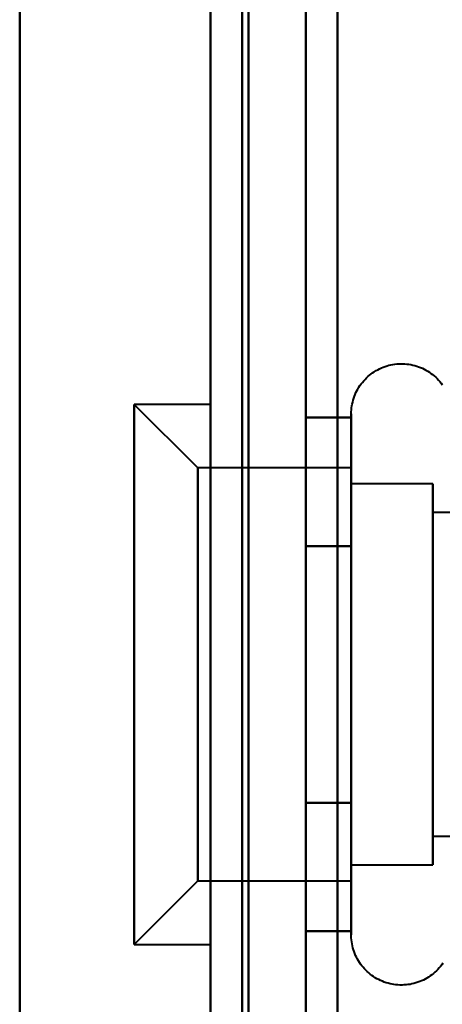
# Model space of a CAD drawing. Header units: millimetres. Extents: x -1442 to 3067, y -120 to 1171.
# Tile 23 of 66: x 417.5 to 424.15, y 178.18 to 193.68. Entities that reach past the tile are written whole.
import ezdxf

# ---------------------------------------------------------------- set-up
doc = ezdxf.new("R2010")
doc.units = ezdxf.units.MM
doc.layers.add('G-IMPT', color=8, linetype='Continuous', lineweight=40)

# ---------------------------------------------------------------- blocks, each defined once
blk = doc.blocks.new('NEXA 1500 CALQUES_dwg-769064-Gauche')
at = {"layer": 'G-IMPT'}
for p, q in [((420.5, 1097.272), (420.5, 129.472)), ((420.5, 1097.272), (420.5, 129.472)), ((417.5, 128.972), (417.5, 258.072)), ((420.3, 186.622), (419.3, 187.622)), ((420.3, 186.622), (419.3, 187.622)), ((420.3, 186.622), (419.3, 187.622)), ((420.3, 186.622), (419.3, 187.622)), ((420.5, 187.622), (419.3, 187.622)), ((420.5, 187.622), (419.3, 187.622)), ((420.5, 187.622), (419.3, 187.622)), ((420.5, 187.622), (419.3, 187.622)), ((419.3, 187.622), (419.3, 181.247)), ((419.3, 187.622), (419.3, 181.247)), ((419.3, 187.622), (419.3, 181.247)), ((419.3, 187.622), (419.3, 181.247)), ((419.3, 181.247), (419.3, 187.622)), ((419.3, 181.247), (419.3, 187.622)), ((419.3, 181.247), (419.3, 187.622)), ((419.3, 181.247), (419.3, 187.622)), ((420.5, 187.622), (420.5, 181.247)), ((420.5, 187.622), (420.5, 181.247)), ((420.5, 187.622), (420.5, 181.247)), ((420.5, 187.622), (420.5, 181.247)), ((420.5, 181.247), (420.5, 187.622)), ((420.5, 181.247), (420.5, 187.622)), ((420.5, 181.247), (420.5, 187.622)), ((420.5, 181.247), (420.5, 187.622)), ((422.715, 181.322), (422.715, 187.472)), ((422.715, 181.322), (422.715, 187.472)), ((422.715, 185.422), (422.715, 187.472)), ((422.715, 185.422), (422.715, 187.472)), ((422.715, 181.322), (422.715, 186.923)), ((422.715, 181.322), (422.715, 186.923)), ((422.715, 186.622), (420.3, 186.622)), ((422.715, 186.622), (420.3, 186.622)), ((422.715, 186.622), (420.3, 186.622)), ((422.715, 186.622), (420.3, 186.622)), ((420.3, 186.622), (420.3, 181.747)), ((420.3, 186.622), (420.3, 181.747)), ((420.3, 186.622), (420.3, 181.747)), ((420.3, 186.622), (420.3, 181.747)), ((420.3, 181.747), (420.3, 186.622)), ((420.3, 181.747), (420.3, 186.622)), ((420.3, 181.747), (420.3, 186.622)), ((420.3, 181.747), (420.3, 186.622)), ((422.715, 186.622), (422.715, 180.558)), ((422.715, 186.622), (422.715, 180.558)), ((422.715, 186.622), (422.715, 180.558)), ((422.715, 186.622), (422.715, 180.558)), ((422.715, 181.747), (422.715, 186.622)), ((422.715, 181.747), (422.715, 186.622)), ((422.715, 184.997), (422.715, 186.622)), ((422.715, 184.997), (422.715, 186.622)), ((424, 186.372), (422.715, 186.372)), ((424, 186.372), (422.715, 186.372)), ((424, 186.372), (422.715, 186.372)), ((424, 186.372), (422.715, 186.372)), ((422.715, 186.372), (422.715, 180.774)), ((422.715, 186.372), (422.715, 180.774)), ((422.715, 186.372), (422.715, 180.774)), ((422.715, 186.372), (422.715, 180.774)), ((422.715, 180.774), (422.715, 186.372)), ((422.715, 180.774), (422.715, 186.372)), ((422.715, 180.774), (422.715, 186.372)), ((422.715, 180.774), (422.715, 186.372)), ((424, 186.372), (424, 181.872)), ((424, 186.372), (424, 181.872)), ((424, 186.372), (424, 181.872)), ((424, 186.372), (424, 181.872)), ((424, 180.774), (424, 186.372)), ((424, 180.774), (424, 186.372)), ((424, 184.872), (424, 186.372)), ((424, 184.872), (424, 186.372)), ((422.715, 186.187), (422.715, 180.122)), ((422.715, 186.187), (422.715, 180.122)), ((422.715, 186.187), (422.715, 180.122)), ((422.715, 186.187), (422.715, 180.122)), ((422.715, 181.747), (422.715, 186.187)), ((422.715, 181.747), (422.715, 186.187)), ((422.715, 185.97), (422.715, 180.372)), ((422.715, 185.97), (422.715, 180.372)), ((422.715, 185.97), (422.715, 180.372)), ((422.715, 185.97), (422.715, 180.372)), ((422.715, 180.372), (422.715, 185.97)), ((422.715, 180.372), (422.715, 185.97)), ((422.715, 180.372), (422.715, 185.97)), ((422.715, 180.372), (422.715, 185.97)), ((424, 181.872), (424, 185.97)), ((424, 181.872), (424, 185.97)), ((424, 180.372), (424, 185.97)), ((424, 180.372), (424, 185.97)), ((435.889, 185.921), (424, 185.921)), ((435.889, 185.921), (424, 185.921)), ((435.889, 185.921), (424, 185.921)), ((435.889, 185.921), (424, 185.921)), ((424, 185.921), (424, 182.098)), ((424, 185.921), (424, 182.098)), ((424, 185.921), (424, 182.098)), ((424, 185.921), (424, 182.098)), ((424, 182.098), (424, 185.921)), ((424, 182.098), (424, 185.921)), ((424, 182.098), (424, 185.921)), ((424, 182.098), (424, 185.921)), ((419.3, 185.497), (419.3, 179.122)), ((419.3, 185.497), (419.3, 179.122)), ((419.3, 185.497), (419.3, 179.122)), ((419.3, 185.497), (419.3, 179.122)), ((419.3, 179.122), (419.3, 185.497)), ((419.3, 179.122), (419.3, 185.497)), ((419.3, 179.122), (419.3, 185.497)), ((419.3, 179.122), (419.3, 185.497)), ((420.5, 185.497), (420.5, 179.122)), ((420.5, 185.497), (420.5, 179.122)), ((420.5, 185.497), (420.5, 179.122)), ((420.5, 185.497), (420.5, 179.122)), ((420.5, 179.122), (420.5, 185.497)), ((420.5, 179.122), (420.5, 185.497)), ((420.5, 179.122), (420.5, 185.497)), ((420.5, 179.122), (420.5, 185.497)), ((422.715, 179.822), (422.715, 185.422)), ((422.715, 179.822), (422.715, 185.422)), ((422.715, 179.272), (422.715, 185.422)), ((422.715, 179.272), (422.715, 185.422)), ((420.3, 184.997), (420.3, 180.122)), ((420.3, 184.997), (420.3, 180.122)), ((420.3, 184.997), (420.3, 180.122)), ((420.3, 184.997), (420.3, 180.122)), ((420.3, 180.122), (420.3, 184.997)), ((420.3, 180.122), (420.3, 184.997)), ((420.3, 180.122), (420.3, 184.997)), ((420.3, 180.122), (420.3, 184.997)), ((422.715, 180.558), (422.715, 184.997)), ((422.715, 180.558), (422.715, 184.997)), ((422.715, 180.122), (422.715, 184.997)), ((422.715, 180.122), (422.715, 184.997)), ((424, 184.872), (424, 180.372)), ((424, 184.872), (424, 180.372)), ((424, 184.872), (424, 180.372)), ((424, 184.872), (424, 180.372)), ((424, 180.774), (424, 184.872)), ((424, 180.774), (424, 184.872)), ((424, 184.646), (424, 180.824)), ((424, 184.646), (424, 180.824)), ((424, 184.646), (424, 180.824)), ((424, 184.646), (424, 180.824)), ((424, 180.824), (424, 184.646)), ((424, 180.824), (424, 184.646)), ((424, 180.824), (424, 184.646)), ((424, 180.824), (424, 184.646)), ((424, 180.372), (424, 181.872)), ((424, 180.372), (424, 181.872)), ((422.715, 180.122), (422.715, 181.747)), ((422.715, 180.122), (422.715, 181.747)), ((422.715, 179.272), (422.715, 181.322)), ((422.715, 179.272), (422.715, 181.322)), ((424, 180.824), (435.889, 180.824)), ((424, 180.824), (435.889, 180.824)), ((424, 180.824), (435.889, 180.824)), ((424, 180.824), (435.889, 180.824)), ((422.715, 180.372), (424, 180.372)), ((422.715, 180.372), (424, 180.372)), ((422.715, 180.372), (424, 180.372)), ((422.715, 180.372), (424, 180.372)), ((419.3, 179.122), (420.3, 180.122)), ((419.3, 179.122), (420.3, 180.122)), ((419.3, 179.122), (420.3, 180.122)), ((419.3, 179.122), (420.3, 180.122)), ((420.3, 180.122), (422.715, 180.122)), ((420.3, 180.122), (422.715, 180.122)), ((420.3, 180.122), (422.715, 180.122)), ((420.3, 180.122), (422.715, 180.122)), ((419.3, 179.122), (420.5, 179.122)), ((419.3, 179.122), (420.5, 179.122)), ((419.3, 179.122), (420.5, 179.122)), ((419.3, 179.122), (420.5, 179.122))]:
    blk.add_line(p, q, dxfattribs=at)
at = {"layer": 'G-IMPT', "flags": 128}
for points in [[(422.5, 1097.772), (422.5, 855.572), (422.5, 613.372), (422.5, 371.172), (422.5, 128.972)], [(422.5, 128.972), (422.5, 371.172), (422.5, 613.372), (422.5, 855.572), (422.5, 1097.772)], [(422.5, 128.972), (422.5, 371.172), (422.5, 613.372), (422.5, 855.572), (422.5, 1097.772)], [(422.5, 1097.772), (422.5, 855.572), (422.5, 613.372), (422.5, 371.172), (422.5, 128.972)], [(420.5, 129.472), (420.5, 371.422), (420.5, 613.372), (420.5, 855.322), (420.5, 1097.272)], [(420.5, 1097.272), (420.5, 855.322), (420.5, 613.372), (420.5, 371.422), (420.5, 129.472)], [(420.5, 1097.272), (420.5, 855.322), (420.5, 613.372), (420.5, 371.422), (420.5, 129.472)], [(420.5, 129.472), (420.5, 371.422), (420.5, 613.372), (420.5, 855.322), (420.5, 1097.272)], [(420.5, 129.472), (420.5, 371.422), (420.5, 613.372), (420.5, 855.322), (420.5, 1097.272)], [(420.5, 1097.272), (420.5, 855.322), (420.5, 613.372), (420.5, 371.422), (420.5, 129.472)], [(420.5, 1097.272), (420.5, 855.322), (420.5, 613.372), (420.5, 371.422), (420.5, 129.472)], [(420.5, 129.472), (420.5, 371.422), (420.5, 613.372), (420.5, 855.322), (420.5, 1097.272)], [(421, 129.472), (421, 371.422), (421, 613.372), (421, 855.322), (421, 1097.272)], [(421, 1097.272), (421, 855.322), (421, 613.372), (421, 371.422), (421, 129.472)], [(421, 1097.272), (421, 855.322), (421, 613.372), (421, 371.422), (421, 129.472)], [(421, 129.472), (421, 371.422), (421, 613.372), (421, 855.322), (421, 1097.272)], [(421.1, 1097.272), (421.1, 855.322), (421.1, 613.372), (421.1, 371.422), (421.1, 129.472)], [(421.1, 129.472), (421.1, 371.422), (421.1, 613.372), (421.1, 855.322), (421.1, 1097.272)], [(421.1, 129.472), (421.1, 371.422), (421.1, 613.372), (421.1, 855.322), (421.1, 1097.272)], [(421.1, 1097.272), (421.1, 855.322), (421.1, 613.372), (421.1, 371.422), (421.1, 129.472)], [(421.1, 1097.272), (421.1, 855.322), (421.1, 613.372), (421.1, 371.422), (421.1, 129.472)], [(421.1, 129.472), (421.1, 371.422), (421.1, 613.372), (421.1, 855.322), (421.1, 1097.272)], [(421.1, 129.472), (421.1, 371.422), (421.1, 613.372), (421.1, 855.322), (421.1, 1097.272)], [(421.1, 1097.272), (421.1, 855.322), (421.1, 613.372), (421.1, 371.422), (421.1, 129.472)], [(421.1, 129.472), (421.1, 371.422), (421.1, 613.372), (421.1, 855.322), (421.1, 1097.272)], [(421.1, 1097.272), (421.1, 855.322), (421.1, 613.372), (421.1, 371.422), (421.1, 129.472)], [(421.1, 1097.272), (421.1, 855.322), (421.1, 613.372), (421.1, 371.422), (421.1, 129.472)], [(421.1, 129.472), (421.1, 371.422), (421.1, 613.372), (421.1, 855.322), (421.1, 1097.272)], [(422.5, 1097.272), (422.5, 855.322), (422.5, 613.372), (422.5, 371.422), (422.5, 129.472)], [(422.5, 129.472), (422.5, 371.422), (422.5, 613.372), (422.5, 855.322), (422.5, 1097.272)], [(422.5, 129.472), (422.5, 371.422), (422.5, 613.372), (422.5, 855.322), (422.5, 1097.272)], [(422.5, 1097.272), (422.5, 855.322), (422.5, 613.372), (422.5, 371.422), (422.5, 129.472)], [(422.5, 129.472), (422.5, 371.422), (422.5, 613.372), (422.5, 855.322), (422.5, 1097.272)], [(422.5, 1097.272), (422.5, 855.322), (422.5, 613.372), (422.5, 371.422), (422.5, 129.472)], [(422.5, 1097.272), (422.5, 855.322), (422.5, 613.372), (422.5, 371.422), (422.5, 129.472)], [(422.5, 129.472), (422.5, 371.422), (422.5, 613.372), (422.5, 855.322), (422.5, 1097.272)], [(417.5, 128.972), (417.5, 362.422), (417.5, 595.872), (417.5, 829.322), (417.5, 1062.772)], [(417.5, 128.972), (417.5, 362.422), (417.5, 595.872), (417.5, 829.322), (417.5, 1062.772)], [(417.5, 1062.772), (417.5, 829.322), (417.5, 595.872), (417.5, 362.422), (417.5, 128.972)], [(417.5, 128.972), (417.5, 161.247), (417.5, 193.522), (417.5, 225.797), (417.5, 258.072)], [(417.5, 258.072), (417.5, 225.797), (417.5, 193.522), (417.5, 161.247), (417.5, 128.972)], [(417.5, 128.972), (417.5, 161.247), (417.5, 193.522), (417.5, 225.797), (417.5, 258.072)], [(417.5, 258.072), (417.5, 225.797), (417.5, 193.522), (417.5, 161.247), (417.5, 128.972)], [(422.5, 128.972), (422.5, 161.247), (422.5, 193.522), (422.5, 225.797), (422.5, 258.072)], [(422.5, 258.072), (422.5, 225.797), (422.5, 193.522), (422.5, 161.247), (422.5, 128.972)], [(422.5, 258.072), (422.5, 225.797), (422.5, 193.522), (422.5, 161.247), (422.5, 128.972)], [(422.5, 128.972), (422.5, 161.247), (422.5, 193.522), (422.5, 225.797), (422.5, 258.072)], [(421, 223.372), (421, 208.372), (421, 193.372), (421, 178.372), (421, 163.372)], [(421, 163.372), (421, 178.372), (421, 193.372), (421, 208.372), (421, 223.372)], [(421, 163.372), (421, 178.372), (421, 193.372), (421, 208.372), (421, 223.372)], [(421, 223.372), (421, 208.372), (421, 193.372), (421, 178.372), (421, 163.372)], [(421, 223.372), (421, 208.372), (421, 193.372), (421, 178.372), (421, 163.372)], [(421, 163.372), (421, 178.372), (421, 193.372), (421, 208.372), (421, 223.372)], [(421, 163.372), (421, 178.372), (421, 193.372), (421, 208.372), (421, 223.372)], [(421, 223.372), (421, 208.372), (421, 193.372), (421, 178.372), (421, 163.372)], [(422, 163.372), (422, 178.372), (422, 193.372), (422, 208.372), (422, 223.372)], [(422, 223.372), (422, 208.372), (422, 193.372), (422, 178.372), (422, 163.372)], [(422, 223.372), (422, 208.372), (422, 193.372), (422, 178.372), (422, 163.372)], [(422, 163.372), (422, 178.372), (422, 193.372), (422, 208.372), (422, 223.372)], [(422, 163.372), (422, 178.372), (422, 193.372), (422, 208.372), (422, 223.372)], [(422, 223.372), (422, 208.372), (422, 193.372), (422, 178.372), (422, 163.372)], [(422, 223.372), (422, 208.372), (422, 193.372), (422, 178.372), (422, 163.372)], [(422, 163.372), (422, 178.372), (422, 193.372), (422, 208.372), (422, 223.372)], [(422.715, 187.472), (422.715, 187.504), (422.717, 187.535), (422.721, 187.567), (422.725, 187.598), (422.731, 187.629), (422.738, 187.66), (422.746, 187.691), (422.755, 187.721), (422.766, 187.751), (422.777, 187.78), (422.79, 187.809), (422.804, 187.837), (422.819, 187.865), (422.836, 187.892), (422.853, 187.919), (422.871, 187.944), (422.891, 187.969), (422.911, 187.993), (422.932, 188.017), (422.955, 188.039), (422.978, 188.061), (423.002, 188.082), (423.026, 188.101), (423.052, 188.12), (423.078, 188.137), (423.105, 188.154), (423.133, 188.169), (423.161, 188.184), (423.19, 188.197), (423.219, 188.209), (423.249, 188.22), (423.279, 188.23), (423.309, 188.238), (423.34, 188.245), (423.371, 188.251), (423.402, 188.256), (423.434, 188.259), (423.465, 188.262), (423.497, 188.263), (423.528, 188.262), (423.56, 188.261), (423.591, 188.258), (423.623, 188.254), (423.654, 188.249), (423.685, 188.242), (423.716, 188.234), (423.746, 188.225), (423.776, 188.215), (423.805, 188.204), (423.834, 188.191), (423.863, 188.177), (423.891, 188.162), (423.918, 188.146), (423.945, 188.129), (423.97, 188.111), (423.996, 188.092), (424.02, 188.072), (424.044, 188.051), (424.066, 188.029), (424.088, 188.006), (424.109, 187.982), (424.129, 187.958), (424.148, 187.933)], [(422.715, 187.472), (422.715, 187.504), (422.717, 187.535), (422.721, 187.567), (422.725, 187.598), (422.731, 187.629), (422.738, 187.66), (422.746, 187.691), (422.755, 187.721), (422.766, 187.751), (422.777, 187.78), (422.79, 187.809), (422.804, 187.837), (422.819, 187.865), (422.836, 187.892), (422.853, 187.919), (422.871, 187.944), (422.891, 187.969), (422.911, 187.993), (422.932, 188.017), (422.955, 188.039), (422.978, 188.061), (423.002, 188.082), (423.026, 188.101), (423.052, 188.12), (423.078, 188.137), (423.105, 188.154), (423.133, 188.169), (423.161, 188.184), (423.19, 188.197), (423.219, 188.209), (423.249, 188.22), (423.279, 188.23), (423.309, 188.238), (423.34, 188.245), (423.371, 188.251), (423.402, 188.256), (423.434, 188.259), (423.465, 188.262), (423.497, 188.263), (423.528, 188.262), (423.56, 188.261), (423.591, 188.258), (423.623, 188.254), (423.654, 188.249), (423.685, 188.242), (423.716, 188.234), (423.746, 188.225), (423.776, 188.215), (423.805, 188.204), (423.834, 188.191), (423.863, 188.177), (423.891, 188.162), (423.918, 188.146), (423.945, 188.129), (423.97, 188.111), (423.996, 188.092), (424.02, 188.072), (424.044, 188.051), (424.066, 188.029), (424.088, 188.006), (424.109, 187.982), (424.129, 187.958), (424.148, 187.933)], [(422.715, 187.472), (422.715, 187.504), (422.717, 187.535), (422.721, 187.567), (422.725, 187.598), (422.731, 187.629), (422.738, 187.66), (422.746, 187.691), (422.755, 187.721), (422.766, 187.751), (422.777, 187.78), (422.79, 187.809), (422.804, 187.837), (422.819, 187.865), (422.836, 187.892), (422.853, 187.919), (422.871, 187.944), (422.891, 187.969), (422.911, 187.993), (422.932, 188.017), (422.955, 188.039), (422.978, 188.061), (423.002, 188.082), (423.026, 188.101), (423.052, 188.12), (423.078, 188.137), (423.105, 188.154), (423.133, 188.169), (423.161, 188.184), (423.19, 188.197), (423.219, 188.209), (423.249, 188.22), (423.279, 188.23), (423.309, 188.238), (423.34, 188.245), (423.371, 188.251), (423.402, 188.256), (423.434, 188.259), (423.465, 188.262), (423.497, 188.263), (423.528, 188.262), (423.56, 188.261), (423.591, 188.258), (423.623, 188.254), (423.654, 188.249), (423.685, 188.242), (423.716, 188.234), (423.746, 188.225), (423.776, 188.215), (423.805, 188.204), (423.834, 188.191), (423.863, 188.177), (423.891, 188.162), (423.918, 188.146), (423.945, 188.129), (423.97, 188.111), (423.996, 188.092), (424.02, 188.072), (424.044, 188.051), (424.066, 188.029), (424.088, 188.006), (424.109, 187.982), (424.129, 187.958), (424.148, 187.933)], [(422.715, 187.472), (422.715, 187.504), (422.717, 187.535), (422.721, 187.567), (422.725, 187.598), (422.731, 187.629), (422.738, 187.66), (422.746, 187.691), (422.755, 187.721), (422.766, 187.751), (422.777, 187.78), (422.79, 187.809), (422.804, 187.837), (422.819, 187.865), (422.836, 187.892), (422.853, 187.919), (422.871, 187.944), (422.891, 187.969), (422.911, 187.993), (422.932, 188.017), (422.955, 188.039), (422.978, 188.061), (423.002, 188.082), (423.026, 188.101), (423.052, 188.12), (423.078, 188.137), (423.105, 188.154), (423.133, 188.169), (423.161, 188.184), (423.19, 188.197), (423.219, 188.209), (423.249, 188.22), (423.279, 188.23), (423.309, 188.238), (423.34, 188.245), (423.371, 188.251), (423.402, 188.256), (423.434, 188.259), (423.465, 188.262), (423.497, 188.263), (423.528, 188.262), (423.56, 188.261), (423.591, 188.258), (423.623, 188.254), (423.654, 188.249), (423.685, 188.242), (423.716, 188.234), (423.746, 188.225), (423.776, 188.215), (423.805, 188.204), (423.834, 188.191), (423.863, 188.177), (423.891, 188.162), (423.918, 188.146), (423.945, 188.129), (423.97, 188.111), (423.996, 188.092), (424.02, 188.072), (424.044, 188.051), (424.066, 188.029), (424.088, 188.006), (424.109, 187.982), (424.129, 187.958), (424.148, 187.933)], [(422, 185.393), (422, 185.898), (422, 186.403), (422, 186.909), (422, 187.414)], [(422, 187.414), (422.179, 187.414), (422.357, 187.414), (422.536, 187.414), (422.715, 187.414)], [(422.715, 187.414), (422.536, 187.414), (422.357, 187.414), (422.179, 187.414), (422, 187.414)], [(422, 187.414), (422, 186.909), (422, 186.403), (422, 185.898), (422, 185.393)], [(422, 185.393), (422, 185.898), (422, 186.403), (422, 186.909), (422, 187.414)], [(422, 187.414), (422.179, 187.414), (422.357, 187.414), (422.536, 187.414), (422.715, 187.414)], [(422.715, 187.414), (422.536, 187.414), (422.357, 187.414), (422.179, 187.414), (422, 187.414)], [(422, 187.414), (422, 186.909), (422, 186.403), (422, 185.898), (422, 185.393)], [(422, 185.393), (422, 185.898), (422, 186.403), (422, 186.909), (422, 187.414)], [(422, 187.414), (422.179, 187.414), (422.357, 187.414), (422.536, 187.414), (422.715, 187.414)], [(422, 187.414), (422, 186.909), (422, 186.403), (422, 185.898), (422, 185.393)], [(422.715, 187.414), (422.536, 187.414), (422.357, 187.414), (422.179, 187.414), (422, 187.414)], [(422, 185.393), (422, 185.898), (422, 186.403), (422, 186.909), (422, 187.414)], [(422, 187.414), (422.179, 187.414), (422.357, 187.414), (422.536, 187.414), (422.715, 187.414)], [(422, 187.414), (422, 186.909), (422, 186.403), (422, 185.898), (422, 185.393)], [(422.715, 187.414), (422.536, 187.414), (422.357, 187.414), (422.179, 187.414), (422, 187.414)], [(422, 185.393), (422, 185.898), (422, 186.403), (422, 186.909), (422, 187.414)], [(422, 187.414), (422, 186.909), (422, 186.403), (422, 185.898), (422, 185.393)], [(422, 185.393), (422, 185.898), (422, 186.403), (422, 186.909), (422, 187.414)], [(422, 187.414), (422, 186.909), (422, 186.403), (422, 185.898), (422, 185.393)], [(422, 185.393), (422, 185.898), (422, 186.403), (422, 186.909), (422, 187.414)], [(422, 187.414), (422, 186.909), (422, 186.403), (422, 185.898), (422, 185.393)], [(422, 185.393), (422, 185.898), (422, 186.403), (422, 186.909), (422, 187.414)], [(422, 187.414), (422, 186.909), (422, 186.403), (422, 185.898), (422, 185.393)], [(422.715, 187.472), (422.715, 187.469), (422.715, 187.459), (422.715, 187.443), (422.715, 187.42), (422.715, 187.391), (422.715, 187.355), (422.715, 187.313), (422.715, 187.264), (422.715, 187.209), (422.715, 187.149), (422.715, 187.082), (422.715, 187.009), (422.715, 186.93), (422.715, 186.846), (422.715, 186.756), (422.715, 186.661), (422.715, 186.56), (422.715, 186.455), (422.715, 186.344), (422.715, 186.229), (422.715, 186.109), (422.715, 185.985), (422.715, 185.856), (422.715, 185.724), (422.715, 185.588), (422.715, 185.448), (422.715, 185.305), (422.715, 185.159), (422.715, 185.01), (422.715, 184.858), (422.715, 184.704), (422.715, 184.548), (422.715, 184.39), (422.715, 184.23), (422.715, 184.069), (422.715, 183.907), (422.715, 183.744), (422.715, 183.58), (422.715, 183.417), (422.715, 183.253), (422.715, 183.089), (422.715, 182.925), (422.715, 182.763), (422.715, 182.601), (422.715, 182.441), (422.715, 182.282), (422.715, 182.125), (422.715, 181.969), (422.715, 181.817), (422.715, 181.666), (422.715, 181.518), (422.715, 181.374), (422.715, 181.322)], [(422.715, 185.422), (422.715, 185.563), (422.715, 185.7), (422.715, 185.833), (422.715, 185.962), (422.715, 186.087), (422.715, 186.208), (422.715, 186.324), (422.715, 186.435), (422.715, 186.542), (422.715, 186.643), (422.715, 186.739), (422.715, 186.83), (422.715, 186.916), (422.715, 186.995), (422.715, 187.069), (422.715, 187.137), (422.715, 187.199), (422.715, 187.255), (422.715, 187.304), (422.715, 187.348), (422.715, 187.385), (422.715, 187.415), (422.715, 187.439), (422.715, 187.457), (422.715, 187.468), (422.715, 187.472)], [(422.715, 187.472), (422.715, 187.469), (422.715, 187.459), (422.715, 187.443), (422.715, 187.42), (422.715, 187.391), (422.715, 187.355), (422.715, 187.313), (422.715, 187.264), (422.715, 187.209), (422.715, 187.149), (422.715, 187.082), (422.715, 187.009), (422.715, 186.93), (422.715, 186.846), (422.715, 186.756), (422.715, 186.661), (422.715, 186.56), (422.715, 186.455), (422.715, 186.344), (422.715, 186.229), (422.715, 186.109), (422.715, 185.985), (422.715, 185.856), (422.715, 185.724), (422.715, 185.588), (422.715, 185.448), (422.715, 185.305), (422.715, 185.159), (422.715, 185.01), (422.715, 184.858), (422.715, 184.704), (422.715, 184.548), (422.715, 184.39), (422.715, 184.23), (422.715, 184.069), (422.715, 183.907), (422.715, 183.744), (422.715, 183.58), (422.715, 183.417), (422.715, 183.253), (422.715, 183.089), (422.715, 182.925), (422.715, 182.763), (422.715, 182.601), (422.715, 182.441), (422.715, 182.282), (422.715, 182.125), (422.715, 181.969), (422.715, 181.817), (422.715, 181.666), (422.715, 181.518), (422.715, 181.374), (422.715, 181.322)], [(422.715, 185.422), (422.715, 185.563), (422.715, 185.7), (422.715, 185.833), (422.715, 185.962), (422.715, 186.087), (422.715, 186.208), (422.715, 186.324), (422.715, 186.435), (422.715, 186.542), (422.715, 186.643), (422.715, 186.739), (422.715, 186.83), (422.715, 186.916), (422.715, 186.995), (422.715, 187.069), (422.715, 187.137), (422.715, 187.199), (422.715, 187.255), (422.715, 187.304), (422.715, 187.348), (422.715, 187.385), (422.715, 187.415), (422.715, 187.439), (422.715, 187.457), (422.715, 187.468), (422.715, 187.472)], [(422.715, 187.472), (422.715, 187.469), (422.715, 187.459), (422.715, 187.443), (422.715, 187.42), (422.715, 187.391), (422.715, 187.355), (422.715, 187.313), (422.715, 187.264), (422.715, 187.209), (422.715, 187.149), (422.715, 187.082), (422.715, 187.009), (422.715, 186.93), (422.715, 186.846), (422.715, 186.756), (422.715, 186.661), (422.715, 186.56), (422.715, 186.455), (422.715, 186.344), (422.715, 186.229), (422.715, 186.109), (422.715, 185.985), (422.715, 185.856), (422.715, 185.724), (422.715, 185.588), (422.715, 185.448), (422.715, 185.305), (422.715, 185.159), (422.715, 185.01), (422.715, 184.858), (422.715, 184.704), (422.715, 184.548), (422.715, 184.39), (422.715, 184.23), (422.715, 184.069), (422.715, 183.907), (422.715, 183.744), (422.715, 183.58), (422.715, 183.417), (422.715, 183.253), (422.715, 183.089), (422.715, 182.925), (422.715, 182.763), (422.715, 182.601), (422.715, 182.441), (422.715, 182.282), (422.715, 182.125), (422.715, 181.969), (422.715, 181.817), (422.715, 181.666), (422.715, 181.518), (422.715, 181.374), (422.715, 181.322)], [(422.715, 185.422), (422.715, 185.563), (422.715, 185.7), (422.715, 185.833), (422.715, 185.962), (422.715, 186.087), (422.715, 186.208), (422.715, 186.324), (422.715, 186.435), (422.715, 186.542), (422.715, 186.643), (422.715, 186.739), (422.715, 186.83), (422.715, 186.916), (422.715, 186.995), (422.715, 187.069), (422.715, 187.137), (422.715, 187.199), (422.715, 187.255), (422.715, 187.304), (422.715, 187.348), (422.715, 187.385), (422.715, 187.415), (422.715, 187.439), (422.715, 187.457), (422.715, 187.468), (422.715, 187.472)], [(422.715, 187.472), (422.715, 187.469), (422.715, 187.459), (422.715, 187.443), (422.715, 187.42), (422.715, 187.391), (422.715, 187.355), (422.715, 187.313), (422.715, 187.264), (422.715, 187.209), (422.715, 187.149), (422.715, 187.082), (422.715, 187.009), (422.715, 186.93), (422.715, 186.846), (422.715, 186.756), (422.715, 186.661), (422.715, 186.56), (422.715, 186.455), (422.715, 186.344), (422.715, 186.229), (422.715, 186.109), (422.715, 185.985), (422.715, 185.856), (422.715, 185.724), (422.715, 185.588), (422.715, 185.448), (422.715, 185.305), (422.715, 185.159), (422.715, 185.01), (422.715, 184.858), (422.715, 184.704), (422.715, 184.548), (422.715, 184.39), (422.715, 184.23), (422.715, 184.069), (422.715, 183.907), (422.715, 183.744), (422.715, 183.58), (422.715, 183.417), (422.715, 183.253), (422.715, 183.089), (422.715, 182.925), (422.715, 182.763), (422.715, 182.601), (422.715, 182.441), (422.715, 182.282), (422.715, 182.125), (422.715, 181.969), (422.715, 181.817), (422.715, 181.666), (422.715, 181.518), (422.715, 181.374), (422.715, 181.322)], [(422.715, 185.422), (422.715, 185.563), (422.715, 185.7), (422.715, 185.833), (422.715, 185.962), (422.715, 186.087), (422.715, 186.208), (422.715, 186.324), (422.715, 186.435), (422.715, 186.542), (422.715, 186.643), (422.715, 186.739), (422.715, 186.83), (422.715, 186.916), (422.715, 186.995), (422.715, 187.069), (422.715, 187.137), (422.715, 187.199), (422.715, 187.255), (422.715, 187.304), (422.715, 187.348), (422.715, 187.385), (422.715, 187.415), (422.715, 187.439), (422.715, 187.457), (422.715, 187.468), (422.715, 187.472)], [(422.715, 187.414), (422.715, 186.909), (422.715, 186.403), (422.715, 185.898), (422.715, 185.393)], [(422.715, 185.393), (422.715, 185.898), (422.715, 186.403), (422.715, 186.909), (422.715, 187.414)], [(422.715, 187.414), (422.715, 186.909), (422.715, 186.403), (422.715, 185.898), (422.715, 185.393)], [(422.715, 185.393), (422.715, 185.898), (422.715, 186.403), (422.715, 186.909), (422.715, 187.414)], [(422.715, 187.414), (422.715, 186.909), (422.715, 186.403), (422.715, 185.898), (422.715, 185.393)], [(422.715, 185.393), (422.715, 185.898), (422.715, 186.403), (422.715, 186.909), (422.715, 187.414)], [(422.715, 187.414), (422.715, 186.909), (422.715, 186.403), (422.715, 185.898), (422.715, 185.393)], [(422.715, 185.393), (422.715, 185.898), (422.715, 186.403), (422.715, 186.909), (422.715, 187.414)], [(422, 181.352), (422, 182.362), (422, 183.372), (422, 184.383), (422, 185.393)], [(422, 185.393), (422.179, 185.393), (422.357, 185.393), (422.536, 185.393), (422.715, 185.393)], [(422.715, 185.393), (422.536, 185.393), (422.357, 185.393), (422.179, 185.393), (422, 185.393)], [(422, 185.393), (422.179, 185.393), (422.357, 185.393), (422.536, 185.393), (422.715, 185.393)], [(422.715, 185.393), (422.536, 185.393), (422.357, 185.393), (422.179, 185.393), (422, 185.393)], [(422, 185.393), (422, 184.383), (422, 183.372), (422, 182.362), (422, 181.352)], [(422.715, 185.393), (422.536, 185.393), (422.357, 185.393), (422.179, 185.393), (422, 185.393)], [(422, 185.393), (422.179, 185.393), (422.357, 185.393), (422.536, 185.393), (422.715, 185.393)], [(422.715, 185.393), (422.536, 185.393), (422.357, 185.393), (422.179, 185.393), (422, 185.393)], [(422, 185.393), (422, 184.383), (422, 183.372), (422, 182.362), (422, 181.352)], [(422, 181.352), (422, 182.362), (422, 183.372), (422, 184.383), (422, 185.393)], [(422, 185.393), (422.179, 185.393), (422.357, 185.393), (422.536, 185.393), (422.715, 185.393)], [(422, 181.352), (422, 182.362), (422, 183.372), (422, 184.383), (422, 185.393)], [(422, 185.393), (422.179, 185.393), (422.357, 185.393), (422.536, 185.393), (422.715, 185.393)], [(422.715, 185.393), (422.536, 185.393), (422.357, 185.393), (422.179, 185.393), (422, 185.393)], [(422, 185.393), (422.179, 185.393), (422.357, 185.393), (422.536, 185.393), (422.715, 185.393)], [(422, 185.393), (422, 184.383), (422, 183.372), (422, 182.362), (422, 181.352)], [(422.715, 185.393), (422.536, 185.393), (422.357, 185.393), (422.179, 185.393), (422, 185.393)], [(422, 181.352), (422, 182.362), (422, 183.372), (422, 184.383), (422, 185.393)], [(422, 185.393), (422.179, 185.393), (422.357, 185.393), (422.536, 185.393), (422.715, 185.393)], [(422.715, 185.393), (422.536, 185.393), (422.357, 185.393), (422.179, 185.393), (422, 185.393)], [(422, 185.393), (422.179, 185.393), (422.357, 185.393), (422.536, 185.393), (422.715, 185.393)], [(422, 185.393), (422, 184.383), (422, 183.372), (422, 182.362), (422, 181.352)], [(422.715, 185.393), (422.536, 185.393), (422.357, 185.393), (422.179, 185.393), (422, 185.393)], [(422, 185.393), (422, 184.383), (422, 183.372), (422, 182.362), (422, 181.352)], [(422, 181.352), (422, 182.362), (422, 183.372), (422, 184.383), (422, 185.393)], [(422, 181.352), (422, 182.362), (422, 183.372), (422, 184.383), (422, 185.393)], [(422, 185.393), (422, 184.383), (422, 183.372), (422, 182.362), (422, 181.352)], [(422, 181.352), (422, 182.362), (422, 183.372), (422, 184.383), (422, 185.393)], [(422, 185.393), (422, 184.383), (422, 183.372), (422, 182.362), (422, 181.352)], [(422, 181.352), (422, 182.362), (422, 183.372), (422, 184.383), (422, 185.393)], [(422, 185.393), (422, 184.383), (422, 183.372), (422, 182.362), (422, 181.352)], [(422.715, 179.272), (422.715, 179.276), (422.715, 179.285), (422.715, 179.302), (422.715, 179.325), (422.715, 179.354), (422.715, 179.39), (422.715, 179.432), (422.715, 179.48), (422.715, 179.535), (422.715, 179.596), (422.715, 179.663), (422.715, 179.736), (422.715, 179.814), (422.715, 179.899), (422.715, 179.988), (422.715, 180.084), (422.715, 180.184), (422.715, 180.29), (422.715, 180.4), (422.715, 180.516), (422.715, 180.636), (422.715, 180.76), (422.715, 180.888), (422.715, 181.021), (422.715, 181.157), (422.715, 181.297), (422.715, 181.44), (422.715, 181.586), (422.715, 181.735), (422.715, 181.887), (422.715, 182.041), (422.715, 182.197), (422.715, 182.355), (422.715, 182.514), (422.715, 182.675), (422.715, 182.838), (422.715, 183.001), (422.715, 183.164), (422.715, 183.328), (422.715, 183.492), (422.715, 183.656), (422.715, 183.819), (422.715, 183.982), (422.715, 184.143), (422.715, 184.304), (422.715, 184.463), (422.715, 184.62), (422.715, 184.775), (422.715, 184.928), (422.715, 185.079), (422.715, 185.226), (422.715, 185.371), (422.715, 185.422)], [(422.715, 179.272), (422.715, 179.276), (422.715, 179.285), (422.715, 179.302), (422.715, 179.325), (422.715, 179.354), (422.715, 179.39), (422.715, 179.432), (422.715, 179.48), (422.715, 179.535), (422.715, 179.596), (422.715, 179.663), (422.715, 179.736), (422.715, 179.814), (422.715, 179.899), (422.715, 179.988), (422.715, 180.084), (422.715, 180.184), (422.715, 180.29), (422.715, 180.4), (422.715, 180.516), (422.715, 180.636), (422.715, 180.76), (422.715, 180.888), (422.715, 181.021), (422.715, 181.157), (422.715, 181.297), (422.715, 181.44), (422.715, 181.586), (422.715, 181.735), (422.715, 181.887), (422.715, 182.041), (422.715, 182.197), (422.715, 182.355), (422.715, 182.514), (422.715, 182.675), (422.715, 182.838), (422.715, 183.001), (422.715, 183.164), (422.715, 183.328), (422.715, 183.492), (422.715, 183.656), (422.715, 183.819), (422.715, 183.982), (422.715, 184.143), (422.715, 184.304), (422.715, 184.463), (422.715, 184.62), (422.715, 184.775), (422.715, 184.928), (422.715, 185.079), (422.715, 185.226), (422.715, 185.371), (422.715, 185.422)], [(422.715, 179.272), (422.715, 179.276), (422.715, 179.285), (422.715, 179.302), (422.715, 179.325), (422.715, 179.354), (422.715, 179.39), (422.715, 179.432), (422.715, 179.48), (422.715, 179.535), (422.715, 179.596), (422.715, 179.663), (422.715, 179.736), (422.715, 179.814), (422.715, 179.899), (422.715, 179.988), (422.715, 180.084), (422.715, 180.184), (422.715, 180.29), (422.715, 180.4), (422.715, 180.516), (422.715, 180.636), (422.715, 180.76), (422.715, 180.888), (422.715, 181.021), (422.715, 181.157), (422.715, 181.297), (422.715, 181.44), (422.715, 181.586), (422.715, 181.735), (422.715, 181.887), (422.715, 182.041), (422.715, 182.197), (422.715, 182.355), (422.715, 182.514), (422.715, 182.675), (422.715, 182.838), (422.715, 183.001), (422.715, 183.164), (422.715, 183.328), (422.715, 183.492), (422.715, 183.656), (422.715, 183.819), (422.715, 183.982), (422.715, 184.143), (422.715, 184.304), (422.715, 184.463), (422.715, 184.62), (422.715, 184.775), (422.715, 184.928), (422.715, 185.079), (422.715, 185.226), (422.715, 185.371), (422.715, 185.422)], [(422.715, 179.272), (422.715, 179.276), (422.715, 179.285), (422.715, 179.302), (422.715, 179.325), (422.715, 179.354), (422.715, 179.39), (422.715, 179.432), (422.715, 179.48), (422.715, 179.535), (422.715, 179.596), (422.715, 179.663), (422.715, 179.736), (422.715, 179.814), (422.715, 179.899), (422.715, 179.988), (422.715, 180.084), (422.715, 180.184), (422.715, 180.29), (422.715, 180.4), (422.715, 180.516), (422.715, 180.636), (422.715, 180.76), (422.715, 180.888), (422.715, 181.021), (422.715, 181.157), (422.715, 181.297), (422.715, 181.44), (422.715, 181.586), (422.715, 181.735), (422.715, 181.887), (422.715, 182.041), (422.715, 182.197), (422.715, 182.355), (422.715, 182.514), (422.715, 182.675), (422.715, 182.838), (422.715, 183.001), (422.715, 183.164), (422.715, 183.328), (422.715, 183.492), (422.715, 183.656), (422.715, 183.819), (422.715, 183.982), (422.715, 184.143), (422.715, 184.304), (422.715, 184.463), (422.715, 184.62), (422.715, 184.775), (422.715, 184.928), (422.715, 185.079), (422.715, 185.226), (422.715, 185.371), (422.715, 185.422)], [(422.715, 185.393), (422.715, 184.383), (422.715, 183.372), (422.715, 182.362), (422.715, 181.352)], [(422.715, 181.352), (422.715, 182.362), (422.715, 183.372), (422.715, 184.383), (422.715, 185.393)], [(422.715, 181.352), (422.715, 182.362), (422.715, 183.372), (422.715, 184.383), (422.715, 185.393)], [(422.715, 185.393), (422.715, 184.383), (422.715, 183.372), (422.715, 182.362), (422.715, 181.352)], [(422.715, 185.393), (422.715, 184.383), (422.715, 183.372), (422.715, 182.362), (422.715, 181.352)], [(422.715, 181.352), (422.715, 182.362), (422.715, 183.372), (422.715, 184.383), (422.715, 185.393)], [(422.715, 185.393), (422.715, 184.383), (422.715, 183.372), (422.715, 182.362), (422.715, 181.352)], [(422.715, 181.352), (422.715, 182.362), (422.715, 183.372), (422.715, 184.383), (422.715, 185.393)], [(422.715, 181.352), (422.536, 181.352), (422.357, 181.352), (422.179, 181.352), (422, 181.352)], [(422, 181.352), (422.179, 181.352), (422.357, 181.352), (422.536, 181.352), (422.715, 181.352)], [(422.715, 181.352), (422.536, 181.352), (422.357, 181.352), (422.179, 181.352), (422, 181.352)], [(422, 181.352), (422, 180.846), (422, 180.341), (422, 179.836), (422, 179.331)], [(422, 179.331), (422, 179.836), (422, 180.341), (422, 180.846), (422, 181.352)], [(422, 181.352), (422.179, 181.352), (422.357, 181.352), (422.536, 181.352), (422.715, 181.352)], [(422, 181.352), (422.179, 181.352), (422.357, 181.352), (422.536, 181.352), (422.715, 181.352)], [(422.715, 181.352), (422.536, 181.352), (422.357, 181.352), (422.179, 181.352), (422, 181.352)], [(422, 181.352), (422, 180.846), (422, 180.341), (422, 179.836), (422, 179.331)], [(422, 179.331), (422, 179.836), (422, 180.341), (422, 180.846), (422, 181.352)], [(422, 181.352), (422.179, 181.352), (422.357, 181.352), (422.536, 181.352), (422.715, 181.352)], [(422.715, 181.352), (422.536, 181.352), (422.357, 181.352), (422.179, 181.352), (422, 181.352)], [(422, 179.331), (422, 179.836), (422, 180.341), (422, 180.846), (422, 181.352)], [(422, 181.352), (422.179, 181.352), (422.357, 181.352), (422.536, 181.352), (422.715, 181.352)], [(422.715, 181.352), (422.536, 181.352), (422.357, 181.352), (422.179, 181.352), (422, 181.352)], [(422, 181.352), (422.179, 181.352), (422.357, 181.352), (422.536, 181.352), (422.715, 181.352)], [(422, 181.352), (422, 180.846), (422, 180.341), (422, 179.836), (422, 179.331)], [(422.715, 181.352), (422.536, 181.352), (422.357, 181.352), (422.179, 181.352), (422, 181.352)], [(422, 181.352), (422, 180.846), (422, 180.341), (422, 179.836), (422, 179.331)], [(422.715, 181.352), (422.536, 181.352), (422.357, 181.352), (422.179, 181.352), (422, 181.352)], [(422, 179.331), (422, 179.836), (422, 180.341), (422, 180.846), (422, 181.352)], [(422, 181.352), (422.179, 181.352), (422.357, 181.352), (422.536, 181.352), (422.715, 181.352)], [(422.715, 181.352), (422.536, 181.352), (422.357, 181.352), (422.179, 181.352), (422, 181.352)], [(422, 181.352), (422.179, 181.352), (422.357, 181.352), (422.536, 181.352), (422.715, 181.352)], [(422, 181.352), (422, 180.846), (422, 180.341), (422, 179.836), (422, 179.331)], [(422, 179.331), (422, 179.836), (422, 180.341), (422, 180.846), (422, 181.352)], [(422, 181.352), (422, 180.846), (422, 180.341), (422, 179.836), (422, 179.331)], [(422, 179.331), (422, 179.836), (422, 180.341), (422, 180.846), (422, 181.352)], [(422, 181.352), (422, 180.846), (422, 180.341), (422, 179.836), (422, 179.331)], [(422, 179.331), (422, 179.836), (422, 180.341), (422, 180.846), (422, 181.352)], [(422, 179.331), (422, 179.836), (422, 180.341), (422, 180.846), (422, 181.352)], [(422, 181.352), (422, 180.846), (422, 180.341), (422, 179.836), (422, 179.331)], [(422.715, 179.331), (422.715, 179.836), (422.715, 180.341), (422.715, 180.846), (422.715, 181.352)], [(422.715, 181.352), (422.715, 180.846), (422.715, 180.341), (422.715, 179.836), (422.715, 179.331)], [(422.715, 179.331), (422.715, 179.836), (422.715, 180.341), (422.715, 180.846), (422.715, 181.352)], [(422.715, 181.352), (422.715, 180.846), (422.715, 180.341), (422.715, 179.836), (422.715, 179.331)], [(422.715, 181.352), (422.715, 180.846), (422.715, 180.341), (422.715, 179.836), (422.715, 179.331)], [(422.715, 179.331), (422.715, 179.836), (422.715, 180.341), (422.715, 180.846), (422.715, 181.352)], [(422.715, 179.331), (422.715, 179.836), (422.715, 180.341), (422.715, 180.846), (422.715, 181.352)], [(422.715, 181.352), (422.715, 180.846), (422.715, 180.341), (422.715, 179.836), (422.715, 179.331)], [(422.715, 181.322), (422.715, 181.182), (422.715, 181.045), (422.715, 180.912), (422.715, 180.783), (422.715, 180.658), (422.715, 180.537), (422.715, 180.421), (422.715, 180.309), (422.715, 180.203), (422.715, 180.101), (422.715, 180.005), (422.715, 179.914), (422.715, 179.829), (422.715, 179.749), (422.715, 179.675), (422.715, 179.608), (422.715, 179.546), (422.715, 179.49), (422.715, 179.44), (422.715, 179.397), (422.715, 179.36), (422.715, 179.329), (422.715, 179.305), (422.715, 179.288), (422.715, 179.277), (422.715, 179.272)], [(422.715, 181.322), (422.715, 181.182), (422.715, 181.045), (422.715, 180.912), (422.715, 180.783), (422.715, 180.658), (422.715, 180.537), (422.715, 180.421), (422.715, 180.309), (422.715, 180.203), (422.715, 180.101), (422.715, 180.005), (422.715, 179.914), (422.715, 179.829), (422.715, 179.749), (422.715, 179.675), (422.715, 179.608), (422.715, 179.546), (422.715, 179.49), (422.715, 179.44), (422.715, 179.397), (422.715, 179.36), (422.715, 179.329), (422.715, 179.305), (422.715, 179.288), (422.715, 179.277), (422.715, 179.272)], [(422.715, 181.322), (422.715, 181.182), (422.715, 181.045), (422.715, 180.912), (422.715, 180.783), (422.715, 180.658), (422.715, 180.537), (422.715, 180.421), (422.715, 180.309), (422.715, 180.203), (422.715, 180.101), (422.715, 180.005), (422.715, 179.914), (422.715, 179.829), (422.715, 179.749), (422.715, 179.675), (422.715, 179.608), (422.715, 179.546), (422.715, 179.49), (422.715, 179.44), (422.715, 179.397), (422.715, 179.36), (422.715, 179.329), (422.715, 179.305), (422.715, 179.288), (422.715, 179.277), (422.715, 179.272)], [(422.715, 181.322), (422.715, 181.182), (422.715, 181.045), (422.715, 180.912), (422.715, 180.783), (422.715, 180.658), (422.715, 180.537), (422.715, 180.421), (422.715, 180.309), (422.715, 180.203), (422.715, 180.101), (422.715, 180.005), (422.715, 179.914), (422.715, 179.829), (422.715, 179.749), (422.715, 179.675), (422.715, 179.608), (422.715, 179.546), (422.715, 179.49), (422.715, 179.44), (422.715, 179.397), (422.715, 179.36), (422.715, 179.329), (422.715, 179.305), (422.715, 179.288), (422.715, 179.277), (422.715, 179.272)], [(422, 179.331), (422.179, 179.331), (422.357, 179.331), (422.536, 179.331), (422.715, 179.331)], [(422.715, 179.331), (422.536, 179.331), (422.357, 179.331), (422.179, 179.331), (422, 179.331)], [(422, 179.331), (422.179, 179.331), (422.357, 179.331), (422.536, 179.331), (422.715, 179.331)], [(422.715, 179.331), (422.536, 179.331), (422.357, 179.331), (422.179, 179.331), (422, 179.331)], [(422.715, 179.331), (422.536, 179.331), (422.357, 179.331), (422.179, 179.331), (422, 179.331)], [(422, 179.331), (422.179, 179.331), (422.357, 179.331), (422.536, 179.331), (422.715, 179.331)], [(422, 179.331), (422.179, 179.331), (422.357, 179.331), (422.536, 179.331), (422.715, 179.331)], [(422.715, 179.331), (422.536, 179.331), (422.357, 179.331), (422.179, 179.331), (422, 179.331)], [(424.158, 178.826), (424.139, 178.8), (424.12, 178.775), (424.1, 178.751), (424.078, 178.728), (424.056, 178.705), (424.033, 178.684), (424.009, 178.663), (423.984, 178.643), (423.959, 178.625), (423.932, 178.607), (423.905, 178.591), (423.878, 178.575), (423.85, 178.561), (423.821, 178.548), (423.792, 178.536), (423.762, 178.525), (423.732, 178.515), (423.701, 178.507), (423.671, 178.499), (423.64, 178.493), (423.608, 178.489), (423.577, 178.485), (423.545, 178.483), (423.514, 178.482), (423.482, 178.482), (423.451, 178.484), (423.419, 178.487), (423.388, 178.491), (423.357, 178.496), (423.326, 178.503), (423.295, 178.51), (423.265, 178.519), (423.235, 178.53), (423.205, 178.541), (423.176, 178.554), (423.148, 178.567), (423.12, 178.582), (423.093, 178.598), (423.066, 178.615), (423.04, 178.633), (423.015, 178.652), (422.991, 178.672), (422.967, 178.694), (422.944, 178.716), (422.922, 178.738), (422.902, 178.762), (422.882, 178.787), (422.863, 178.812), (422.845, 178.838), (422.828, 178.865), (422.812, 178.892), (422.798, 178.92), (422.784, 178.949), (422.772, 178.978), (422.761, 179.008), (422.751, 179.038), (422.742, 179.068), (422.734, 179.099), (422.728, 179.13), (422.723, 179.161), (422.719, 179.192), (422.716, 179.224), (422.715, 179.255), (422.715, 179.272)], [(424.158, 178.826), (424.139, 178.8), (424.12, 178.775), (424.1, 178.751), (424.078, 178.728), (424.056, 178.705), (424.033, 178.684), (424.009, 178.663), (423.984, 178.643), (423.959, 178.625), (423.932, 178.607), (423.905, 178.591), (423.878, 178.575), (423.85, 178.561), (423.821, 178.548), (423.792, 178.536), (423.762, 178.525), (423.732, 178.515), (423.701, 178.507), (423.671, 178.499), (423.64, 178.493), (423.608, 178.489), (423.577, 178.485), (423.545, 178.483), (423.514, 178.482), (423.482, 178.482), (423.451, 178.484), (423.419, 178.487), (423.388, 178.491), (423.357, 178.496), (423.326, 178.503), (423.295, 178.51), (423.265, 178.519), (423.235, 178.53), (423.205, 178.541), (423.176, 178.554), (423.148, 178.567), (423.12, 178.582), (423.093, 178.598), (423.066, 178.615), (423.04, 178.633), (423.015, 178.652), (422.991, 178.672), (422.967, 178.694), (422.944, 178.716), (422.922, 178.738), (422.902, 178.762), (422.882, 178.787), (422.863, 178.812), (422.845, 178.838), (422.828, 178.865), (422.812, 178.892), (422.798, 178.92), (422.784, 178.949), (422.772, 178.978), (422.761, 179.008), (422.751, 179.038), (422.742, 179.068), (422.734, 179.099), (422.728, 179.13), (422.723, 179.161), (422.719, 179.192), (422.716, 179.224), (422.715, 179.255), (422.715, 179.272)], [(424.158, 178.826), (424.139, 178.8), (424.12, 178.775), (424.1, 178.751), (424.078, 178.728), (424.056, 178.705), (424.033, 178.684), (424.009, 178.663), (423.984, 178.643), (423.959, 178.625), (423.932, 178.607), (423.905, 178.591), (423.878, 178.575), (423.85, 178.561), (423.821, 178.548), (423.792, 178.536), (423.762, 178.525), (423.732, 178.515), (423.701, 178.507), (423.671, 178.499), (423.64, 178.493), (423.608, 178.489), (423.577, 178.485), (423.545, 178.483), (423.514, 178.482), (423.482, 178.482), (423.451, 178.484), (423.419, 178.487), (423.388, 178.491), (423.357, 178.496), (423.326, 178.503), (423.295, 178.51), (423.265, 178.519), (423.235, 178.53), (423.205, 178.541), (423.176, 178.554), (423.148, 178.567), (423.12, 178.582), (423.093, 178.598), (423.066, 178.615), (423.04, 178.633), (423.015, 178.652), (422.991, 178.672), (422.967, 178.694), (422.944, 178.716), (422.922, 178.738), (422.902, 178.762), (422.882, 178.787), (422.863, 178.812), (422.845, 178.838), (422.828, 178.865), (422.812, 178.892), (422.798, 178.92), (422.784, 178.949), (422.772, 178.978), (422.761, 179.008), (422.751, 179.038), (422.742, 179.068), (422.734, 179.099), (422.728, 179.13), (422.723, 179.161), (422.719, 179.192), (422.716, 179.224), (422.715, 179.255), (422.715, 179.272)], [(424.158, 178.826), (424.139, 178.8), (424.12, 178.775), (424.1, 178.751), (424.078, 178.728), (424.056, 178.705), (424.033, 178.684), (424.009, 178.663), (423.984, 178.643), (423.959, 178.625), (423.932, 178.607), (423.905, 178.591), (423.878, 178.575), (423.85, 178.561), (423.821, 178.548), (423.792, 178.536), (423.762, 178.525), (423.732, 178.515), (423.701, 178.507), (423.671, 178.499), (423.64, 178.493), (423.608, 178.489), (423.577, 178.485), (423.545, 178.483), (423.514, 178.482), (423.482, 178.482), (423.451, 178.484), (423.419, 178.487), (423.388, 178.491), (423.357, 178.496), (423.326, 178.503), (423.295, 178.51), (423.265, 178.519), (423.235, 178.53), (423.205, 178.541), (423.176, 178.554), (423.148, 178.567), (423.12, 178.582), (423.093, 178.598), (423.066, 178.615), (423.04, 178.633), (423.015, 178.652), (422.991, 178.672), (422.967, 178.694), (422.944, 178.716), (422.922, 178.738), (422.902, 178.762), (422.882, 178.787), (422.863, 178.812), (422.845, 178.838), (422.828, 178.865), (422.812, 178.892), (422.798, 178.92), (422.784, 178.949), (422.772, 178.978), (422.761, 179.008), (422.751, 179.038), (422.742, 179.068), (422.734, 179.099), (422.728, 179.13), (422.723, 179.161), (422.719, 179.192), (422.716, 179.224), (422.715, 179.255), (422.715, 179.272)]]:
    blk.add_lwpolyline(points, dxfattribs=at)

msp = doc.modelspace()

# ---------------------------------------------------------------- block references
at = {"layer": 'G-IMPT'}
msp.add_blockref('NEXA 1500 CALQUES_dwg-769064-Gauche', (0, 0), dxfattribs=at)

doc.saveas('drawing.dxf')
